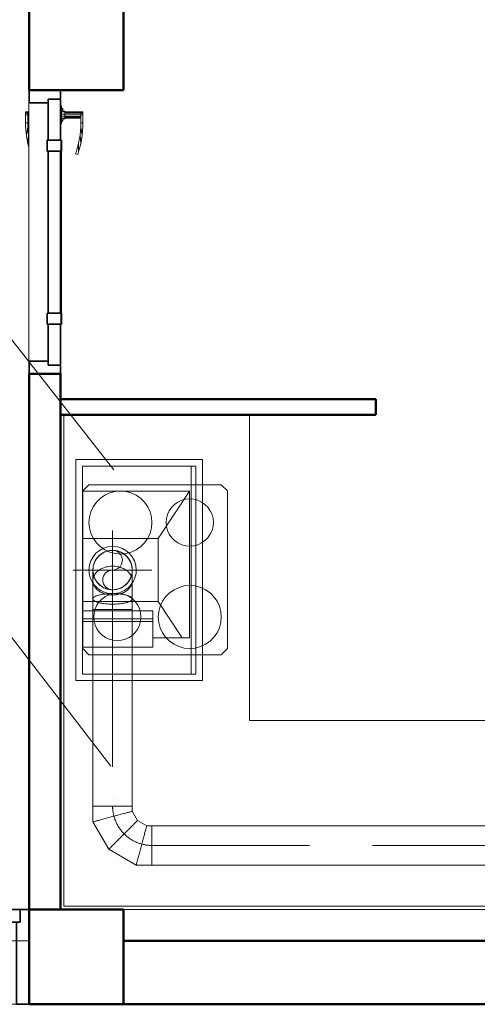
# Model space of a CAD drawing. Header units: millimetres. Extents: x 19459 to 41104, y 2709 to 43059.
# Tile 32 of 58: x 26580 to 28033, y 35475 to 38600. Entities that reach past the tile are written whole.
import ezdxf

# ---------------------------------------------------------------- set-up
doc = ezdxf.new("R2010")
doc.units = ezdxf.units.MM
doc.linetypes.add('ADSK_Осевая', pattern=[700, 500, -100, 0, -100])
doc.linetypes.add('ADSK_Скрыто', pattern=[300, 150, -150])
for name, color, linetype, lineweight in [('A-COLS-____-MCUT', 52, 'Continuous', 50), ('A-COLS-____-OTLN', 52, 'Continuous', 20), ('A-DETL-____-HDLN', 90, 'ADSK_Скрыто', 9), ('A-DOOR-____-MCUT', 31, 'Continuous', 35), ('A-DOOR-____-OTLN', 31, 'Continuous', 20), ('A-GENM-____-MCUT', 13, 'Continuous', 50), ('A-GENM-____-OTLN', 13, 'Continuous', 20), ('A-WALL-____-MCUT', 113, 'Continuous', 50), ('A-WALL-____-OTLN', 113, 'Continuous', 20), ('I-FURN-____-MCUT', 30, 'Continuous', 9), ('I-FURN-____-OTLN', 30, 'Continuous', 20), ('M-EQPM-___-IDEN', 50, 'Continuous', 20), ('M-EQPM-____-OTLN', 50, 'Continuous', 20), ('M-HVAC-DUCT-CNTR', 70, 'ADSK_Осевая', 20), ('M-HVAC-DUCT-IDEN', 70, 'Continuous', 20), ('M-HVAC-DUCT-OTLN', 70, 'Continuous', 20)]:
    doc.layers.add(name, color=color, linetype=linetype, lineweight=lineweight)

# ---------------------------------------------------------------- blocks, each defined once
blk = doc.blocks.new('Прямая форма - 83 new-608765-В_Этаж 01_Вентиляция')
at = {"layer": 'A-DOOR-____-MCUT', "color": 53}
for p, q in [((-422, 0), (-450, 0)), ((-450, 0), (-450, -100)), ((-292, 0), (-422, 0)), ((-422, 0), (-422, -40)), ((-422, -40), (-422, 0)), ((-257, 2.5), (-292, 2.5)), ((-292, 2.5), (-292, -42.5)), ((-292, -40), (-292, 0)), ((-257, -42.5), (-257, 2.5)), ((257, 0), (-257, 0)), ((-257, 0), (-257, -40)), ((292, 2.5), (257, 2.5)), ((257, 2.5), (257, -42.5)), ((257, -40), (257, 0)), ((292, -42.5), (292, 2.5)), ((422, 0), (292, 0)), ((292, 0), (292, -40)), ((450, 0), (422, 0)), ((422, 0), (422, -40)), ((422, -40), (422, 0)), ((450, -100), (450, 0)), ((-422, -40), (-292, -40)), ((-410, -40), (-422, -40)), ((-410, -100), (-410, -40)), ((-292, -42.5), (-257, -42.5)), ((-257, -40), (257, -40)), ((257, -42.5), (292, -42.5)), ((292, -40), (422, -40)), ((422, -40), (410, -40)), ((410, -40), (410, -100)), ((-450, -100), (-410, -100)), ((410, -100), (450, -100))]:
    blk.add_line(p, q, dxfattribs=at)
at = {"layer": 'A-DOOR-____-OTLN', "color": 9}
for p, q in [((-382, 71), (-380.7, 71)), ((-382, 71), (-382, 64)), ((-380.7, 64), (-382, 64)), ((-382, 64), (-380.7, 64)), ((-382, 64), (-382, 13)), ((-380.7, 71), (-377, 71)), ((-380.7, 71), (-380.7, 64)), ((-377, 64), (-380.7, 64)), ((-380.7, 64), (-377, 64)), ((-380.7, 64), (-380.7, 13)), ((-377, 71), (-372, 71)), ((-377, 71), (-377, 64)), ((-372, 64), (-377, 64)), ((-377, 64), (-372, 64)), ((-377, 64), (-377, 13)), ((-372, 71), (-347, 71)), ((-372, 71), (-372, 64)), ((-347, 64), (-372, 64)), ((-372, 64), (-372, 13)), ((-367, 13), (-367, 64)), ((-363.3, 13), (-363.3, 64)), ((-362, 64), (-362, 13)), ((-347, 71), (-347, 64)), ((-333.6, 71), (-347, 71)), ((-347, 71), (-347, 64)), ((-347, 64), (-333.9, 64)), ((-333.9, 64), (-306.9, 68.7)), ((-307.8, 61.7), (-333.9, 64)), ((-306.9, 68.7), (-333.6, 71)), ((-307.8, 61.7), (-280.5, 64)), ((-280.5, 64), (-306.9, 68.7)), ((-280.5, 64), (-254.6, 57.1)), ((-282, 57.2), (-307.8, 61.7)), ((-256.7, 50.4), (-282, 57.2)), ((-254.6, 57.1), (-282, 57.2)), ((-248.8, 47.5), (-256.7, 50.4)), ((-254.6, 57.1), (-246.5, 54.1)), ((-246.5, 54.1), (-248.8, 47.5)), ((-343.5, 3), (-400.5, 3)), ((-400.5, 3), (-400.5, 1)), ((-394, 3), (-392, 7)), ((-392, 7), (-389.3, 7)), ((-391.1, 3), (-389.3, 7)), ((-389.3, 7), (-384.6, 7)), ((-385, 3), (-384, 13)), ((-384, 13), (-382.4, 13)), ((-383.3, 3), (-382.4, 13)), ((-382.4, 13), (-378, 13)), ((-378.5, 3), (-378, 13)), ((-378, 13), (-372, 13)), ((-372, 13), (-366, 13)), ((-372, 3), (-372, 13)), ((-366, 13), (-361.6, 13)), ((-365.5, 3), (-366, 13)), ((-361.6, 13), (-360, 13)), ((-361.6, 13), (-360.7, 3)), ((-360, 13), (-359, 3)), ((-359.4, 7), (-354.7, 7)), ((-354.7, 7), (-352, 7)), ((-354.7, 7), (-352.9, 3)), ((-352, 7), (-350, 3)), ((-343.5, 1), (-343.5, 3)), ((-257, 2.5), (-253.6, 2.5)), ((-253.6, 2.5), (-250.3, 2.5)), ((-253.6, 2.5), (-253.6, 1)), ((-250.3, 2.5), (-247, 2.5)), ((-250.3, 2.5), (-250.3, 1)), ((-247, 2.5), (-243.9, 2.5)), ((-247, 2.5), (-247, 1)), ((-243.9, 2.5), (-240.9, 2.5)), ((-243.9, 2.5), (-243.9, 1)), ((-240.9, 2.5), (-238, 2.5)), ((-240.9, 2.5), (-240.9, 1)), ((-238, 2.5), (-235.3, 2.5)), ((-238, 2.5), (-238, 1)), ((-235.3, 2.5), (-232.7, 2.5)), ((-235.3, 2.5), (-235.3, 1)), ((-232.7, 2.5), (-230.3, 2.5)), ((-232.7, 2.5), (-232.7, 1)), ((-230.3, 2.5), (-227.9, 2.5)), ((-230.3, 2.5), (-230.3, 1)), ((-227.9, 2.5), (-225.8, 2.5)), ((-227.9, 2.5), (-227.9, 1)), ((-225.8, 2.5), (-223.8, 2.5)), ((-225.8, 2.5), (-225.8, 1)), ((-223.8, 2.5), (-222, 2.5)), ((-223.8, 2.5), (-223.8, 1)), ((-222, 2.5), (0, 2.5)), ((-222, 2.5), (-222, 1)), ((0, 2.5), (222, 2.5)), ((222, 2.5), (223.8, 2.5)), ((222, 2.5), (222, 1)), ((223.8, 2.5), (225.8, 2.5)), ((223.8, 2.5), (223.8, 1)), ((225.8, 2.5), (227.9, 2.5)), ((225.8, 2.5), (225.8, 1)), ((227.9, 2.5), (230.3, 2.5)), ((227.9, 2.5), (227.9, 1)), ((230.3, 2.5), (232.7, 2.5)), ((230.3, 2.5), (230.3, 1)), ((232.7, 2.5), (235.3, 2.5)), ((232.7, 2.5), (232.7, 1)), ((235.3, 2.5), (238, 2.5)), ((235.3, 2.5), (235.3, 1)), ((238, 2.5), (240.9, 2.5)), ((238, 2.5), (238, 1)), ((240.9, 2.5), (243.9, 2.5)), ((240.9, 2.5), (240.9, 1)), ((243.9, 2.5), (247, 2.5)), ((243.9, 2.5), (243.9, 1)), ((247, 2.5), (250.3, 2.5)), ((247, 2.5), (247, 1)), ((250.3, 2.5), (253.6, 2.5)), ((250.3, 2.5), (250.3, 1)), ((253.6, 2.5), (257, 2.5)), ((253.6, 2.5), (253.6, 1)), ((-382, -101), (-382, -104)), ((-382, -104), (-380.7, -104)), ((-382, -104), (-382, -111)), ((-380.7, -104), (-382, -104)), ((-380.7, -111), (-382, -111)), ((-380.7, -101), (-380.7, -104)), ((-380.7, -104), (-377, -104)), ((-380.7, -104), (-380.7, -111)), ((-377, -104), (-380.7, -104)), ((-377, -111), (-380.7, -111)), ((-377, -101), (-377, -104)), ((-377, -104), (-372, -104)), ((-377, -104), (-377, -111)), ((-377, -104), (-372, -104)), ((-372, -111), (-377, -111)), ((-372, -101), (-372, -104)), ((-372, -104), (-347, -104)), ((-372, -104), (-372, -111)), ((-347, -111), (-372, -111)), ((-367, -104), (-367, -101)), ((-363.3, -104), (-363.3, -101)), ((-362, -101), (-362, -104)), ((-347, -104), (-347, -111)), ((-333.9, -104), (-347, -104)), ((-347, -104), (-347, -111)), ((-347, -111), (-333.6, -111)), ((-307.8, -101.7), (-333.9, -104)), ((-306.9, -108.7), (-333.9, -104)), ((-333.6, -111), (-306.9, -108.7)), ((-307.8, -101.7), (-303.7, -101)), ((-280.5, -104), (-307.8, -101.7)), ((-280.5, -104), (-306.9, -108.7)), ((-269.3, -101), (-280.5, -104))]:
    blk.add_line(p, q, dxfattribs=at)
blk = doc.blocks.new('Прямая форма - DOO - 010-608766-В_Этаж 01_Вентиляция')
blk.add_blockref('Прямая форма - 83 new-608765-В_Этаж 01_Вентиляция', (450, 100))
blk = doc.blocks.new('Прямая форма - 83 new-608784-В_Этаж 01_Вентиляция')
at = {"layer": 'A-WALL-____-MCUT', "color": 253}
for p, q in [((3000, 0), (1720, 0)), ((3000, -200), (3000, 0)), ((1720, -200), (3000, -200))]:
    blk.add_line(p, q, dxfattribs=at)
blk = doc.blocks.new('Прямая форма - SW - 007-608785-В_Этаж 01_Вентиляция')
blk.add_blockref('Прямая форма - 83 new-608784-В_Этаж 01_Вентиляция', (0, 0))
blk = doc.blocks.new('Family - DOO - 012-608791-В_Этаж 01_Вентиляция')
at = {"layer": 'A-GENM-____-MCUT', "lineweight": 9}
for p, q in [((1050, 1), (-1050, 1)), ((-1050, 1), (-1050, -201)), ((1050, -201), (1050, 1)), ((-1050, -201), (1050, -201))]:
    blk.add_line(p, q, dxfattribs=at)
blk = doc.blocks.new('Прямая форма - 83 new-608839-В_Этаж 01_Вентиляция')
at = {"layer": 'A-COLS-____-MCUT', "color": 253}
for p, q in [((150, 150), (-150, 150)), ((-150, 150), (-150, -150)), ((150, -150), (150, 150)), ((-150, -150), (150, -150))]:
    blk.add_line(p, q, dxfattribs=at)
blk = doc.blocks.new('Прямая форма - CRE - 002-608840-В_Этаж 01_Вентиляция')
blk.add_blockref('Прямая форма - 83 new-608839-В_Этаж 01_Вентиляция', (0, 0))
blk = doc.blocks.new('Прямая форма - 83 new-608913-В_Этаж 01_Вентиляция')
at = {"layer": 'A-COLS-____-MCUT', "color": 253}
for p, q in [((150, 150), (-150, 150)), ((-150, 150), (-150, -150)), ((150, -150), (150, 150)), ((-150, -150), (150, -150))]:
    blk.add_line(p, q, dxfattribs=at)
blk = doc.blocks.new('Прямая форма - CRE - 002-608914-В_Этаж 01_Вентиляция')
blk.add_blockref('Прямая форма - 83 new-608913-В_Этаж 01_Вентиляция', (0, 0))
blk = doc.blocks.new('Прямая форма - 83 new-608919-В_Этаж 01_Вентиляция')
at = {"layer": 'A-WALL-____-MCUT', "color": 253}
for p, q in [((1700, 0), (0, 0)), ((0, 0), (0, -100)), ((1700, -100), (1700, 0)), ((0, -100), (1700, -100))]:
    blk.add_line(p, q, dxfattribs=at)
blk = doc.blocks.new('Прямая форма - SW - 005-608920-В_Этаж 01_Вентиляция')
blk.add_blockref('Прямая форма - 83 new-608919-В_Этаж 01_Вентиляция', (0, 0))
blk = doc.blocks.new('Family - DOO - 010-608922-В_Этаж 01_Вентиляция')
at = {"layer": 'A-GENM-____-MCUT', "lineweight": 9}
for p, q in [((450, 1), (-450, 1)), ((-450, 1), (-450, -101)), ((450, -101), (450, 1)), ((-450, -101), (450, -101))]:
    blk.add_line(p, q, dxfattribs=at)
blk = doc.blocks.new('Прямая форма - 83 new-608937-В_Этаж 01_Вентиляция')
at = {"layer": 'I-FURN-____-MCUT', "color": 133}
for p, q in [((0, 0), (-3200, 0)), ((-3200, 0), (-3200, -10)), ((0, -1570), (0, 0)), ((-3200, -10), (-10, -10)), ((-10, -10), (-10, -1570)), ((-10, -1570), (0, -1570))]:
    blk.add_line(p, q, dxfattribs=at)
at = {"layer": 'I-FURN-____-OTLN', "color": 9}
for p, q in [((-3200, -10), (-3200, -600)), ((-2581.1, -600), (-2581.1, -10)), ((-2581.1, -600), (-2581.1, -10)), ((-2558.8, -48), (-2533.1, -22.4)), ((-2533.1, -22.4), (-2498.1, -13)), ((-2533.1, -22.4), (-2527.1, -32.8)), ((-2498.1, -25), (-2527.1, -32.8)), ((-2498.1, -13), (-1664.1, -13)), ((-2498.1, -25), (-2498.1, -13)), ((-1664.1, -25), (-2498.1, -25)), ((-1664.1, -13), (-1629.1, -22.4)), ((-1664.1, -25), (-1664.1, -13)), ((-1635.1, -32.8), (-1664.1, -25)), ((-1635.1, -32.8), (-1629.1, -22.4)), ((-1629.1, -22.4), (-1603.5, -48)), ((-1581.1, -10), (-1581.1, -600)), ((-1581.1, -600), (-1581.1, -10)), ((-2568.1, -83), (-2558.8, -48)), ((-2548.4, -54), (-2558.8, -48)), ((-2548.4, -54), (-2556.1, -83)), ((-2527.1, -32.8), (-2548.4, -54)), ((-1613.9, -54), (-1635.1, -32.8)), ((-1613.9, -54), (-1603.5, -48)), ((-1606.1, -83), (-1613.9, -54)), ((-1603.5, -48), (-1594.1, -83)), ((-2568.1, -517), (-2568.1, -83)), ((-2556.1, -83), (-2568.1, -83)), ((-2556.1, -83), (-2556.1, -517)), ((-1931.6, -91.4), (-1957.3, -117)), ((-1896.6, -82), (-1931.6, -91.4)), ((-1697.6, -82), (-1896.6, -82)), ((-1662.6, -91.4), (-1697.6, -82)), ((-1637, -117), (-1662.6, -91.4)), ((-1606.1, -517), (-1606.1, -83)), ((-1606.1, -83), (-1594.1, -83)), ((-1594.1, -83), (-1594.1, -517)), ((-1957.3, -117), (-1966.6, -152)), ((-1627.6, -152), (-1637, -117)), ((-1966.6, -152), (-1966.6, -448)), ((-1627.6, -448), (-1627.6, -152)), ((-1892.6, -285), (-1881.6, -274)), ((-1881.6, -274), (-1866.6, -270)), ((-1876.6, -282.7), (-1866.6, -280)), ((-1866.6, -270), (-1851.6, -274)), ((-1866.6, -280), (-1856.6, -282.7)), ((-1851.6, -274), (-1840.7, -285)), ((-1896.6, -300), (-1892.6, -285)), ((-1892.6, -315), (-1896.6, -300)), ((-1886.6, -300), (-1884, -290)), ((-1884, -310), (-1886.6, -300)), ((-1884, -290), (-1876.6, -282.7)), ((-1876.6, -317.3), (-1884, -310)), ((-1856.6, -282.7), (-1849.3, -290)), ((-1849.3, -310), (-1856.6, -317.3)), ((-1849.3, -290), (-1846.6, -300)), ((-1846.6, -300), (-1849.3, -310)), ((-1840.7, -285), (-1836.6, -300)), ((-1836.6, -300), (-1840.7, -315)), ((-1881.6, -326), (-1892.6, -315)), ((-1866.6, -330), (-1881.6, -326)), ((-1866.6, -320), (-1876.6, -317.3)), ((-1856.6, -317.3), (-1866.6, -320)), ((-1851.6, -326), (-1866.6, -330)), ((-1840.7, -315), (-1851.6, -326)), ((-1966.6, -448), (-1957.3, -483)), ((-1637, -483), (-1627.6, -448)), ((-1957.3, -483), (-1931.6, -508.6)), ((-1662.6, -508.6), (-1637, -483)), ((-2558.8, -552), (-2568.1, -517)), ((-2556.1, -517), (-2568.1, -517)), ((-2556.1, -517), (-2548.4, -546)), ((-1931.6, -508.6), (-1896.6, -518)), ((-1896.6, -518), (-1697.6, -518)), ((-1697.6, -518), (-1662.6, -508.6)), ((-1613.9, -546), (-1606.1, -517)), ((-1606.1, -517), (-1594.1, -517)), ((-1594.1, -517), (-1603.5, -552)), ((-2548.4, -546), (-2558.8, -552)), ((-2533.1, -577.6), (-2558.8, -552)), ((-2548.4, -546), (-2527.1, -567.2)), ((-1635.1, -567.2), (-1613.9, -546)), ((-1603.5, -552), (-1629.1, -577.6)), ((-1613.9, -546), (-1603.5, -552)), ((-2527.1, -567.2), (-2533.1, -577.6)), ((-2498.1, -587), (-2533.1, -577.6)), ((-2527.1, -567.2), (-2498.1, -575)), ((-2498.1, -575), (-1664.1, -575)), ((-2498.1, -575), (-2498.1, -587)), ((-1664.1, -587), (-2498.1, -587)), ((-1664.1, -575), (-1635.1, -567.2)), ((-1664.1, -575), (-1664.1, -587)), ((-1629.1, -577.6), (-1664.1, -587)), ((-1635.1, -567.2), (-1629.1, -577.6)), ((-3200, -600), (-2581.1, -600)), ((-1581.1, -600), (-2581.1, -600)), ((-600, -600), (-1581.1, -600)), ((-600, -1570), (-600, -600)), ((-510, -808.3), (-530, -828.3)), ((-510, -808.3), (-530, -828.3)), ((-90, -808.3), (-510, -808.3)), ((-90, -808.3), (-510, -808.3)), ((-70, -828.3), (-90, -808.3)), ((-70, -828.3), (-90, -808.3)), ((-530, -828.3), (-530, -1328.3)), ((-530, -828.3), (-530, -1328.3)), ((-460, -841.7), (-474.3, -851.7)), ((-444.2, -834.4), (-460, -841.7)), ((-427.4, -829.8), (-444.2, -834.4)), ((-410, -828.3), (-427.4, -829.8)), ((-392.6, -829.8), (-410, -828.3)), ((-375.8, -834.4), (-392.6, -829.8)), ((-360, -841.7), (-375.8, -834.4)), ((-345.7, -851.7), (-360, -841.7)), ((-70, -1328.3), (-70, -828.3)), ((-70, -1328.3), (-70, -828.3)), ((-486.6, -864), (-496.6, -878.3)), ((-474.3, -851.7), (-486.6, -864)), ((-333.4, -864), (-345.7, -851.7)), ((-323.4, -878.3), (-333.4, -864)), ((-228.2, -870.9), (-237.5, -880.1)), ((-217.5, -863.4), (-228.2, -870.9)), ((-205.7, -857.9), (-217.5, -863.4)), ((-193, -854.5), (-205.7, -857.9)), ((-180, -853.3), (-193, -854.5)), ((-167, -854.5), (-180, -853.3)), ((-154.3, -857.9), (-167, -854.5)), ((-142.5, -863.4), (-154.3, -857.9)), ((-131.8, -870.9), (-142.5, -863.4)), ((-122.5, -880.1), (-131.8, -870.9)), ((-504, -894.1), (-508.5, -911)), ((-496.6, -878.3), (-504, -894.1)), ((-316, -894.1), (-323.4, -878.3)), ((-311.5, -911), (-316, -894.1)), ((-250.5, -902.7), (-253.9, -915.3)), ((-245, -890.8), (-250.5, -902.7)), ((-237.5, -880.1), (-245, -890.8)), ((-115, -890.8), (-122.5, -880.1)), ((-109.5, -902.7), (-115, -890.8)), ((-106.1, -915.3), (-109.5, -902.7)), ((-508.5, -911), (-510, -928.3)), ((-510, -928.3), (-508.5, -945.7)), ((-310, -928.3), (-311.5, -911)), ((-311.5, -945.7), (-310, -928.3)), ((-253.9, -915.3), (-255, -928.3)), ((-255, -928.3), (-253.9, -941.4)), ((-105, -928.3), (-106.1, -915.3)), ((-106.1, -941.4), (-105, -928.3)), ((-508.5, -945.7), (-504, -962.5)), ((-504, -962.5), (-496.6, -978.3)), ((-323.4, -978.3), (-316, -962.5)), ((-316, -962.5), (-311.5, -945.7)), ((-253.9, -941.4), (-250.5, -954)), ((-250.5, -954), (-245, -965.8)), ((-245, -965.8), (-237.5, -976.5)), ((-122.5, -976.5), (-115, -965.8)), ((-115, -965.8), (-109.5, -954)), ((-109.5, -954), (-106.1, -941.4)), ((-496.6, -978.3), (-486.6, -992.6)), ((-486.6, -992.6), (-474.3, -1004.9)), ((-345.7, -1004.9), (-333.4, -992.6)), ((-333.4, -992.6), (-323.4, -978.3)), ((-237.5, -976.5), (-228.2, -985.8)), ((-228.2, -985.8), (-217.5, -993.3)), ((-217.5, -993.3), (-205.7, -998.8)), ((-205.7, -998.8), (-193, -1002.2)), ((-167, -1002.2), (-154.3, -998.8)), ((-154.3, -998.8), (-142.5, -993.3)), ((-142.5, -993.3), (-131.8, -985.8)), ((-131.8, -985.8), (-122.5, -976.5)), ((-474.3, -1004.9), (-460, -1014.9)), ((-460, -1014.9), (-444.2, -1022.3)), ((-444.2, -1022.3), (-427.4, -1026.8)), ((-427.4, -1026.8), (-410, -1028.3)), ((-410, -1028.3), (-392.6, -1026.8)), ((-392.6, -1026.8), (-375.8, -1022.3)), ((-375.8, -1022.3), (-360, -1014.9)), ((-360, -1014.9), (-345.7, -1004.9)), ((-193, -1002.2), (-180, -1003.3)), ((-180, -1003.3), (-167, -1002.2)), ((-423, -1154.5), (-435.7, -1157.9)), ((-410, -1153.3), (-423, -1154.5)), ((-397, -1154.5), (-410, -1153.3)), ((-384.3, -1157.9), (-397, -1154.5)), ((-254.3, -1151.7), (-266.6, -1164)), ((-240, -1141.7), (-254.3, -1151.7)), ((-224.2, -1134.4), (-240, -1141.7)), ((-207.4, -1129.8), (-224.2, -1134.4)), ((-190, -1128.3), (-207.4, -1129.8)), ((-172.6, -1129.8), (-190, -1128.3)), ((-155.8, -1134.4), (-172.6, -1129.8)), ((-140, -1141.7), (-155.8, -1134.4)), ((-125.7, -1151.7), (-140, -1141.7)), ((-113.4, -1164), (-125.7, -1151.7)), ((-467.5, -1180.1), (-475, -1190.8)), ((-458.2, -1170.9), (-467.5, -1180.1)), ((-447.5, -1163.4), (-458.2, -1170.9)), ((-435.7, -1157.9), (-447.5, -1163.4)), ((-372.5, -1163.4), (-384.3, -1157.9)), ((-361.8, -1170.9), (-372.5, -1163.4)), ((-352.5, -1180.1), (-361.8, -1170.9)), ((-345, -1190.8), (-352.5, -1180.1)), ((-276.6, -1178.3), (-284, -1194.1)), ((-266.6, -1164), (-276.6, -1178.3)), ((-103.4, -1178.3), (-113.4, -1164)), ((-96, -1194.1), (-103.4, -1178.3)), ((-483.9, -1215.3), (-485, -1228.3)), ((-480.5, -1202.7), (-483.9, -1215.3)), ((-475, -1190.8), (-480.5, -1202.7)), ((-339.5, -1202.7), (-345, -1190.8)), ((-336.1, -1215.3), (-339.5, -1202.7)), ((-335, -1228.3), (-336.1, -1215.3)), ((-288.5, -1211), (-290, -1228.3)), ((-284, -1194.1), (-288.5, -1211)), ((-91.5, -1211), (-96, -1194.1)), ((-90, -1228.3), (-91.5, -1211)), ((-485, -1228.3), (-483.9, -1241.4)), ((-483.9, -1241.4), (-480.5, -1254)), ((-339.5, -1254), (-336.1, -1241.4)), ((-336.1, -1241.4), (-335, -1228.3)), ((-290, -1228.3), (-288.5, -1245.7)), ((-288.5, -1245.7), (-284, -1262.5)), ((-96, -1262.5), (-91.5, -1245.7)), ((-91.5, -1245.7), (-90, -1228.3)), ((-480.5, -1254), (-475, -1265.8)), ((-475, -1265.8), (-467.5, -1276.5)), ((-467.5, -1276.5), (-458.2, -1285.8)), ((-361.8, -1285.8), (-352.5, -1276.5)), ((-352.5, -1276.5), (-345, -1265.8)), ((-345, -1265.8), (-339.5, -1254)), ((-284, -1262.5), (-276.6, -1278.3)), ((-276.6, -1278.3), (-266.6, -1292.6)), ((-113.4, -1292.6), (-103.4, -1278.3)), ((-103.4, -1278.3), (-96, -1262.5)), ((-458.2, -1285.8), (-447.5, -1293.3)), ((-447.5, -1293.3), (-435.7, -1298.8)), ((-435.7, -1298.8), (-423, -1302.2)), ((-423, -1302.2), (-410, -1303.3)), ((-410, -1303.3), (-397, -1302.2)), ((-397, -1302.2), (-384.3, -1298.8)), ((-384.3, -1298.8), (-372.5, -1293.3)), ((-372.5, -1293.3), (-361.8, -1285.8)), ((-266.6, -1292.6), (-254.3, -1304.9)), ((-254.3, -1304.9), (-240, -1314.9)), ((-140, -1314.9), (-125.7, -1304.9)), ((-125.7, -1304.9), (-113.4, -1292.6)), ((-530, -1328.3), (-510, -1348.3)), ((-530, -1328.3), (-510, -1348.3)), ((-240, -1314.9), (-224.2, -1322.3)), ((-224.2, -1322.3), (-207.4, -1326.8)), ((-207.4, -1326.8), (-190, -1328.3)), ((-190, -1328.3), (-172.6, -1326.8)), ((-172.6, -1326.8), (-155.8, -1322.3)), ((-155.8, -1322.3), (-140, -1314.9)), ((-70, -1328.3), (-90, -1348.3)), ((-90, -1348.3), (-70, -1328.3)), ((-90, -1348.3), (-510, -1348.3)), ((-510, -1348.3), (-90, -1348.3))]:
    blk.add_line(p, q, dxfattribs=at)
blk = doc.blocks.new('Прямая форма - FU - 053-608938-В_Этаж 01_Вентиляция')
blk.add_blockref('Прямая форма - 83 new-608937-В_Этаж 01_Вентиляция', (0, 0))
blk = doc.blocks.new('Прямая форма - 83 new-608952-В_Этаж 01_Вентиляция')
at = {"layer": 'A-WALL-____-MCUT', "color": 253}
for p, q in [((1100, 50), (100, 50)), ((100, 50), (100, 0)), ((1100, 0), (1100, 50)), ((100, 0), (1100, 0))]:
    blk.add_line(p, q, dxfattribs=at)
blk = doc.blocks.new('Прямая форма - SW - 006-608953-В_Этаж 01_Вентиляция')
blk.add_blockref('Прямая форма - 83 new-608952-В_Этаж 01_Вентиляция', (0, 0))
blk = doc.blocks.new('Прямая форма - 83 new-608964-В_Этаж 01_Вентиляция')
at = {"layer": 'A-DOOR-____-MCUT', "color": 53}
for p, q in [((28, 300), (0, 300)), ((0, 300), (0, 0)), ((28, 260), (28, 300)), ((128, 300), (28, 300)), ((28, 300), (28, 260)), ((128, 260), (128, 300)), ((1050, 300), (950, 300)), ((950, 300), (950, 260)), ((1050, 260), (1050, 300)), ((1050, 300), (1050, 260)), ((1150, 300), (1050, 300)), ((1150, 260), (1150, 300)), ((2072, 300), (1972, 300)), ((1972, 300), (1972, 260)), ((2100, 300), (2072, 300)), ((2072, 300), (2072, 260)), ((2072, 260), (2072, 300)), ((2100, 0), (2100, 300)), ((40, 260), (28, 260)), ((28, 260), (128, 260)), ((40, 0), (40, 260)), ((950, 260), (1050, 260)), ((1050, 260), (1150, 260)), ((1972, 260), (2072, 260)), ((2072, 260), (2060, 260)), ((2060, 260), (2060, 0)), ((0, 0), (40, 0)), ((2060, 0), (2100, 0))]:
    blk.add_line(p, q, dxfattribs=at)
at = {"layer": 'A-DOOR-____-OTLN', "color": 9}
for p, q in [((128, 300), (950, 300)), ((950, 286), (128, 286)), ((950, 286), (128, 286)), ((1150, 300), (1972, 300)), ((1972, 286), (1150, 286)), ((1972, 286), (1150, 286)), ((128, 274), (950, 274)), ((128, 274), (950, 274)), ((950, 260), (128, 260)), ((1150, 274), (1972, 274)), ((1150, 274), (1972, 274)), ((1972, 260), (1150, 260))]:
    blk.add_line(p, q, dxfattribs=at)
blk = doc.blocks.new('Прямая форма - DOO - 012-608965-В_Этаж 01_Вентиляция')
blk.add_blockref('Прямая форма - 83 new-608964-В_Этаж 01_Вентиляция', (0, 0))
blk = doc.blocks.new('83 new_ifc_RVT-1-В_Этаж 01_Вентиляция')
at = {"layer": 'A-COLS-____-OTLN', "color": 9, "lineweight": 20}
for name, p in [('Прямая форма - CRE - 002-608840-В_Этаж 01_Вентиляция', (26760.3, 38525.8)), ('Прямая форма - CRE - 002-608914-В_Этаж 01_Вентиляция', (26760.3, 35625.8))]:
    blk.add_blockref(name, p, dxfattribs=at)
at = {"layer": 'A-DOOR-____-OTLN', "color": 9, "lineweight": 20, "rotation": 270}
blk.add_blockref('Прямая форма - DOO - 010-608766-В_Этаж 01_Вентиляция', (26610.3, 38375.8), dxfattribs=at)
at = {"layer": 'A-DOOR-____-OTLN', "color": 9, "lineweight": 20}
blk.add_blockref('Прямая форма - DOO - 012-608965-В_Этаж 01_Вентиляция', (24510.3, 35475.8), dxfattribs=at)
at = {"layer": 'A-GENM-____-OTLN', "color": 9, "lineweight": 20}
for name, p, rotation in [('Family - DOO - 010-608922-В_Этаж 01_Вентиляция', (26610.3, 37925.8), 90), ('Family - DOO - 012-608791-В_Этаж 01_Вентиляция', (25560.3, 35475.8), 180)]:
    blk.add_blockref(name, p, dxfattribs=dict(at, rotation=rotation))
at = {"layer": 'A-WALL-____-OTLN', "color": 9, "lineweight": 20}
for name, p, rotation in [('Прямая форма - SW - 005-608920-В_Этаж 01_Вентиляция', (26610.3, 35775.8), 90), ('Прямая форма - SW - 007-608785-В_Этаж 01_Вентиляция', (29910.3, 35475.8), 180)]:
    blk.add_blockref(name, p, dxfattribs=dict(at, rotation=rotation))
blk.add_blockref('Прямая форма - SW - 006-608953-В_Этаж 01_Вентиляция', (26610.3, 37345.8), dxfattribs=at)
at = {"layer": 'I-FURN-____-OTLN', "color": 9, "lineweight": 20, "rotation": 180}
blk.add_blockref('Прямая форма - FU - 053-608938-В_Этаж 01_Вентиляция', (26710.3, 35775.8), dxfattribs=at)
blk = doc.blocks.new('ADSK_Отвод_Круглый - Стандарт-1647486-В_Этаж 01_Вентиляция')
at = {"layer": 'M-HVAC-DUCT-OTLN', "color": 5}
for p, q in [((26812.8, 36853.2), (26812.8, 36819.7)), ((26937.8, 36819.7), (26937.8, 36853.2)), ((26812.8, 36819.7), (26812.8, 36761.7)), ((26937.8, 36761.7), (26937.8, 36819.7)), ((26812.8, 36761.7), (26812.8, 36728.2)), ((26937.8, 36728.2), (26937.8, 36761.7)), ((26812.8, 36728.2), (26875.3, 36728.2)), ((26875.3, 36728.2), (26937.8, 36728.2))]:
    blk.add_line(p, q, dxfattribs=at)
at = {"layer": 'M-HVAC-DUCT-OTLN', "color": 151}
for p, q in [((26812.8, 36728.2), (26875.3, 36728.2)), ((26875.3, 36728.2), (26937.8, 36728.2))]:
    blk.add_line(p, q, dxfattribs=at)
at = {"layer": 'M-HVAC-DUCT-OTLN', "color": 171}
for start, end in [(90, 180), (0, 90), (180, 270), (296.4759, 0), (270, 296.3474)]:
    blk.add_arc((26875.3, 36853.2), 62.5, start, end, dxfattribs=at)
at = {"layer": 'M-HVAC-DUCT-OTLN', "color": 5}
for points in [[(26812.8, 36853.2), (26812.8, 36858.6), (26814.2, 36869.5), (26820.5, 36884.8), (26830.6, 36897.9), (26843.7, 36907.9), (26858.9, 36914.2), (26869.8, 36915.7), (26875.3, 36915.7)], [(26875.3, 36915.7), (26880.7, 36915.7), (26891.6, 36914.2), (26906.9, 36907.9), (26920, 36897.9), (26930, 36884.8), (26936.3, 36869.5), (26937.8, 36858.6), (26937.8, 36853.2)], [(26812.8, 36819.7), (26812.8, 36823.6), (26814.2, 36831.7), (26820.5, 36842.8), (26830.6, 36852.4), (26843.7, 36859.7), (26858.9, 36864.4), (26869.8, 36865.4), (26875.3, 36865.4)], [(26875.3, 36865.4), (26880.7, 36865.4), (26891.6, 36864.4), (26906.9, 36859.7), (26920, 36852.4), (26930, 36842.8), (26936.3, 36831.7), (26937.8, 36823.6), (26937.8, 36819.7)], [(26812.8, 36761.7), (26812.8, 36763.1), (26814.2, 36766.1), (26820.5, 36770.1), (26830.6, 36773.6), (26843.7, 36776.3), (26858.9, 36778), (26869.8, 36778.4), (26875.3, 36778.4)], [(26875.3, 36778.4), (26880.7, 36778.4), (26891.6, 36778), (26906.9, 36776.3), (26920, 36773.6), (26930, 36770.1), (26936.3, 36766.1), (26937.8, 36763.1), (26937.8, 36761.7)]]:
    blk.add_open_spline(points, degree=3, dxfattribs=at)
at = {"layer": 'M-HVAC-DUCT-OTLN', "color": 171}
for points in [[(26875.3, 36790.7), (26869.8, 36790.7), (26858.9, 36792.1), (26843.7, 36798.4), (26830.6, 36808.5), (26820.5, 36821.6), (26814.2, 36836.8), (26812.8, 36847.7), (26812.8, 36853.2)], [(26875.3, 36773.9), (26869.8, 36773.9), (26858.9, 36775), (26843.7, 36779.6), (26830.6, 36786.9), (26820.5, 36796.5), (26814.2, 36807.7), (26812.8, 36815.7), (26812.8, 36819.7)], [(26937.8, 36819.7), (26937.8, 36815.7), (26936.3, 36807.7), (26930, 36796.5), (26920, 36786.9), (26906.9, 36779.6), (26891.6, 36775), (26880.7, 36773.9), (26875.3, 36773.9)], [(26875.3, 36744.9), (26869.8, 36744.9), (26858.9, 36745.3), (26843.7, 36747), (26830.6, 36749.7), (26820.5, 36753.2), (26814.2, 36757.3), (26812.8, 36760.2), (26812.8, 36761.7)], [(26937.8, 36761.7), (26937.8, 36760.2), (26936.3, 36757.3), (26930, 36753.2), (26920, 36749.7), (26906.9, 36747), (26891.6, 36745.3), (26880.7, 36744.9), (26875.3, 36744.9)]]:
    blk.add_open_spline(points, degree=3, dxfattribs=at)
for points, knots in [([(26937.8, 36853.2), (26937.8, 36847.7), (26936.3, 36836.8), (26930, 36821.6), (26920, 36808.5), (26910.2, 36801), (26904.3, 36797.8), (26903.1, 36797.2)], [0, 0, 0, 0, 0.1666667, 0.3333333, 0.5, 0.6666667, 0.7058233, 0.7058233, 0.7058233, 0.7058233]), ([(26903, 36797.2), (26899.3, 36795.3), (26890.3, 36791.9), (26880.7, 36790.7), (26875.3, 36790.7)], [0.7072507, 0.7072507, 0.7072507, 0.7072507, 0.8333333, 1, 1, 1, 1])]:
    blk.add_open_spline(points, degree=3, knots=knots, dxfattribs=at)
blk = doc.blocks.new('ADSK_Отвод_Круглый - Стандарт-V8-В_Этаж 01_Вентиляция')
at = {"layer": 'M-HVAC-DUCT-OTLN', "color": 5}
for p, q in [((-74.8, 62.5), (-125, 62.5)), ((-125, 62.5), (-125, 0)), ((12.3, 12.3), (-74.8, 62.5)), ((-125, 0), (-125, -62.5)), ((62.5, -74.8), (12.3, 12.3)), ((-125, -62.5), (-108.3, -62.5)), ((-108.3, -62.5), (-79.2, -79.2)), ((-79.2, -79.2), (-62.5, -108.3)), ((62.5, -125), (62.5, -74.8)), ((-62.5, -108.3), (-62.5, -125)), ((-62.5, -125), (0, -125)), ((0, -125), (62.5, -125))]:
    blk.add_line(p, q, dxfattribs=at)
at = {"layer": 'M-HVAC-DUCT-OTLN', "color": 151}
for p, q in [((-125, 62.5), (-125, 0)), ((-125, 0), (-125, -62.5)), ((-62.5, -125), (0, -125)), ((0, -125), (62.5, -125))]:
    blk.add_line(p, q, dxfattribs=at)
for points in [[(-74.8, 62.5), (-74.8, 62.5), (-75.1, 61.1), (-76.8, 54.7), (-79.5, 44.7), (-83, 31.6), (-87.1, 16.4), (-90, 5.5), (-91.5, 0)], [(-91.5, 0), (-93, -5.5), (-95.9, -16.4), (-100, -31.6), (-103.5, -44.7), (-106.2, -54.7), (-107.9, -61.1), (-108.2, -62.5), (-108.3, -62.5)], [(12.3, 12.3), (12.3, 12.3), (11.2, 11.2), (6.6, 6.6), (-0.8, -0.8), (-10.4, -10.4), (-21.5, -21.5), (-29.5, -29.5), (-33.5, -33.5)], [(-33.5, -33.5), (-37.5, -37.5), (-45.5, -45.5), (-56.6, -56.6), (-66.2, -66.2), (-73.6, -73.6), (-78.2, -78.2), (-79.2, -79.3), (-79.2, -79.2)], [(0, -91.5), (-5.5, -92.9), (-16.4, -95.9), (-31.6, -100), (-44.7, -103.5), (-54.7, -106.2), (-61.1, -107.9), (-62.5, -108.3), (-62.5, -108.3)], [(62.5, -74.8), (62.5, -74.8), (61.1, -75.1), (54.7, -76.8), (44.7, -79.5), (31.6, -83), (16.4, -87.1), (5.5, -90.1), (0, -91.5)]]:
    blk.add_open_spline(points, degree=3, dxfattribs=at)
at = {"layer": 'M-HVAC-DUCT-OTLN', "color": 5}
for points in [[(-91.5, 0), (-90, 5.5), (-87.1, 16.4), (-83, 31.6), (-79.5, 44.7), (-76.8, 54.7), (-75.1, 61.1), (-74.8, 62.5), (-74.8, 62.5)], [(-108.3, -62.5), (-108.2, -62.5), (-107.9, -61.1), (-106.2, -54.7), (-103.5, -44.7), (-100, -31.6), (-95.9, -16.4), (-93, -5.5), (-91.5, 0)], [(-33.5, -33.5), (-29.5, -29.5), (-21.5, -21.5), (-10.4, -10.4), (-0.8, -0.8), (6.6, 6.6), (11.2, 11.2), (12.3, 12.3), (12.3, 12.3)], [(-79.2, -79.2), (-79.2, -79.3), (-78.2, -78.2), (-73.6, -73.6), (-66.2, -66.2), (-56.6, -56.6), (-45.5, -45.5), (-37.5, -37.5), (-33.5, -33.5)], [(-62.5, -108.3), (-62.5, -108.3), (-61.1, -107.9), (-54.7, -106.2), (-44.7, -103.5), (-31.6, -100), (-16.4, -95.9), (-5.5, -92.9), (0, -91.5)], [(0, -91.5), (5.5, -90.1), (16.4, -87.1), (31.6, -83), (44.7, -79.5), (54.7, -76.8), (61.1, -75.1), (62.5, -74.8), (62.5, -74.8)]]:
    blk.add_open_spline(points, degree=3, dxfattribs=at)
blk = doc.blocks.new('Кухня вытяжка встраиваемая - 702w x 402d x 283h-1604134-В_Этаж 01_Вентиляция')
at = {"layer": 'A-DETL-____-HDLN', "color": 170}
for p, q in [((142.5, -22), (142.5, -21.5)), ((197, -23.7), (197, -23.9)), ((197, -29.9), (197, -30.3)), ((205.5, -23.7), (205.5, -24)), ((287.6, -21.5), (287.6, -21.9)), ((142.5, -146.5), (142.5, -146)), ((197, -128.2), (197, -128.6)), ((197, -138.2), (197, -138.4)), ((205.5, -138.2), (205.5, -138.5)), ((287.6, -146.1), (287.6, -146.5))]:
    blk.add_line(p, q, dxfattribs=at)
for start, end in [(12.1857, 12.8571), (359.7991, 359.9618), (347.1429, 347.4998), (302.0204, 302.2229)]:
    blk.add_arc((42.5, -84), 75, start, end, dxfattribs=at)
at = {"layer": 'M-EQPM-____-OTLN', "color": 5}
for p, q in [((-308.5, -201), (-308.5, 201)), ((-308.5, 201), (393.5, 201)), ((393.5, 201), (393.5, -21.5)), ((-287.5, -180), (-287.5, 180)), ((-287.5, 180), (372.5, 180)), ((-287.5, 165), (372.5, 165)), ((-207.5, -180), (-207.5, 160)), ((257.5, 160), (-207.5, 160)), ((-207.5, 160), (-57.5, 61.1)), ((257.5, 160), (257.5, 43.7)), ((372.5, 180), (372.5, -21.5)), ((142.5, 61.1), (257.5, 136.9)), ((-57.5, 61.1), (-57.5, -180)), ((142.5, 61.1), (-57.5, 61.1)), ((142.5, -21.5), (142.5, 61.1)), ((171.8, 43.7), (171.8, -21.5)), ((171.8, 43.7), (287.6, 43.7)), ((197, 43.7), (197, -21.6)), ((205.5, 43.7), (205.5, -21.5)), ((287.6, 43.7), (287.6, -21.5)), ((142.5, -180), (142.5, -146.5)), ((171.8, -146.5), (171.8, -180)), ((197, -146.4), (197, -180)), ((205.5, -146.5), (205.5, -180)), ((287.6, -146.5), (287.6, -180)), ((372.5, -146.5), (372.5, -180)), ((393.5, -146.5), (393.5, -201)), ((372.5, -180), (-287.5, -180)), ((393.5, -201), (-308.5, -201))]:
    blk.add_line(p, q, dxfattribs=at)
at = {"layer": 'M-EQPM-____-OTLN', "color": 171}
for p, q in [((142.5, -146), (142.5, -22)), ((171.8, -21.5), (171.8, -23.6)), ((171.8, -23.7), (171.8, -29.9)), ((171.8, -29.9), (171.8, -39.8)), ((197, -21.6), (197, -23.6)), ((197, -23.9), (197, -29.9)), ((197, -30.3), (197, -128.2)), ((205.5, -21.6), (205.5, -23.6)), ((205.5, -24), (205.5, -138.1)), ((287.6, -21.9), (287.6, -146.1)), ((372.5, -21.5), (372.5, -146.5)), ((393.5, -21.5), (393.5, -146.5)), ((171.8, -39.9), (171.8, -52.7)), ((171.8, -52.9), (171.8, -67.8)), ((171.8, -67.9), (171.8, -84)), ((171.8, -84.1), (171.8, -100.2)), ((171.8, -100.3), (171.8, -115.2)), ((171.8, -115.3), (171.8, -128.2)), ((171.8, -128.3), (171.8, -138.1)), ((171.8, -138.2), (171.8, -146.5)), ((197, -128.7), (197, -138.1)), ((197, -138.4), (197, -146.4)), ((205.5, -138.5), (205.5, -146.4))]:
    blk.add_line(p, q, dxfattribs=at)
at = {"layer": 'M-EQPM-____-OTLN', "color": 5}
for start, end in [(90, 270), (58.0179, 90), (270, 301.9821)]:
    blk.add_arc((42.5, -84), 75, start, end, dxfattribs=at)
at = {"layer": 'M-EQPM-____-OTLN', "color": 171}
for start, end in [(12.8571, 58.0179), (347.538, 359.7609), (0, 12.1475), (302.2612, 347.1429)]:
    blk.add_arc((42.5, -84), 75, start, end, dxfattribs=at)

msp = doc.modelspace()

# ---------------------------------------------------------------- linework, layer by layer
at = {"layer": 'A-DETL-____-HDLN', "color": 170}
for p, q in [((26859, 36913.5), (26859, 36913.5)), ((26891.8, 36913.4), (26891.7, 36913.5))]:
    msp.add_line(p, q, dxfattribs=at)
for start, end in [(89.5935, 89.9541), (152.3099, 152.6628), (150.6357, 151.0016), (135.7006, 136.2744), (120.2263, 120.6061), (58.9753, 59.3022), (43.0709, 43.6338), (28.7121, 28.9067), (27.3372, 27.6901), (282.5422, 282.8571), (296.7201, 296.9723)]:
    msp.add_arc((26875.3, 36853.2), 62.5, start, end, dxfattribs=at)
at = {"layer": 'M-EQPM-___-IDEN'}
msp.add_line((26879.2, 37171.6), (26404.5, 37775.2), dxfattribs=at)
at = {"layer": 'M-HVAC-DUCT-CNTR', "color": 5}
for p, q in [((26875.3, 36728.2), (26875.3, 36978.2)), ((26750.3, 36853.2), (27000.3, 36853.2)), ((26875.3, 36728.2), (26875.3, 36853.2)), ((26875.3, 36728.2), (26875.3, 36104.1)), ((27000.3, 35979.1), (30335.3, 35979.1))]:
    msp.add_line(p, q, dxfattribs=at)
at = {"layer": 'M-HVAC-DUCT-CNTR', "color": 151}
for p, q in [((26875.3, 36728.2), (26875.3, 36104.1)), ((27000.3, 35979.1), (30335.3, 35979.1))]:
    msp.add_line(p, q, dxfattribs=at)
at = {"layer": 'M-HVAC-DUCT-CNTR', "color": 5}
msp.add_arc((27000.3, 36104.1), 125, 180, 270, dxfattribs=at)
at = {"layer": 'M-HVAC-DUCT-IDEN'}
msp.add_line((26869.3, 36230.8), (26491.9, 36720.3), dxfattribs=at)
at = {"layer": 'M-HVAC-DUCT-OTLN', "color": 5}
for p, q in [((26812.8, 36728.2), (26812.8, 36104.1)), ((26937.8, 36728.2), (26812.8, 36728.2)), ((26937.8, 36104.1), (26937.8, 36728.2)), ((30335.3, 36041.6), (27000.3, 36041.6)), ((27000.3, 36041.6), (27000.3, 35916.6)), ((27000.3, 35916.6), (30335.3, 35916.6))]:
    msp.add_line(p, q, dxfattribs=at)
at = {"layer": 'M-HVAC-DUCT-OTLN', "color": 151}
msp.add_line((26812.8, 36104.1), (26937.8, 36104.1), dxfattribs=at)
at = {"layer": 'M-HVAC-DUCT-OTLN', "color": 171}
for centre, radius, start, end in [((26875.3, 36853.2), 62.5, 105.185, 120.1804), ((26875.3, 36853.2), 62.5, 103.6312, 105.0276), ((26875.3, 36853.2), 62.5, 90, 101.0036), ((26875.3, 36884.4), 31.3, 335.651, 90), ((26875.3, 36853.2), 62.5, 78.9964, 89.5476), ((26875.3, 36853.2), 62.5, 74.815, 76.3688), ((26875.3, 36853.2), 62.5, 59.348, 74.6406), ((26875.3, 36853.2), 62.5, 156.6941, 180), ((26875.3, 36853.2), 62.5, 151.0475, 152.264), ((26875.3, 36853.2), 62.5, 136.3203, 150.5898), ((26875.3, 36853.2), 62.5, 130.583, 135.6547), ((26875.3, 36853.2), 62.5, 120.652, 126.2008), ((26875.3, 36853.2), 62.5, 53.7992, 58.9295), ((26875.3, 36853.2), 62.5, 43.6797, 49.417), ((26875.3, 36853.2), 62.5, 28.9525, 43.025), ((26875.3, 36853.2), 62.5, 27.736, 28.6663), ((26875.3, 36853.2), 62.5, 0, 23.3059), ((26875.3, 36853.2), 62.5, 180, 282.4964), ((26875.3, 36821.9), 31.2, 90, 270), ((26875.3, 36884.4), 31.3, 270, 335.6197), ((26875.3, 36853.2), 62.5, 297.0182, 0), ((26875.3, 36853.2), 62.5, 282.8571, 296.6743)]:
    msp.add_arc(centre, radius, start, end, dxfattribs=at)
at = {"layer": 'M-HVAC-DUCT-OTLN', "color": 5}
for start, end in [(101.0036, 103.6312), (76.3688, 78.9964), (152.8285, 156.6941), (126.2008, 130.583), (49.417, 53.7992), (23.3059, 27.1715)]:
    msp.add_arc((26875.3, 36853.2), 62.5, start, end, dxfattribs=at)

# ---------------------------------------------------------------- block references
at = {"lineweight": 9}
msp.add_blockref('83 new_ifc_RVT-1-В_Этаж 01_Вентиляция', (0, 0), dxfattribs=at)
at = {"layer": 'A-DETL-____-HDLN', "color": 170, "rotation": 270}
msp.add_blockref('Кухня вытяжка встраиваемая - 702w x 402d x 283h-1604134-В_Этаж 01_Вентиляция', (26959.3, 36895.7), dxfattribs=at)
at = {"layer": 'M-HVAC-DUCT-OTLN', "color": 5}
msp.add_blockref('ADSK_Отвод_Круглый - Стандарт-1647486-В_Этаж 01_Вентиляция', (0, 0), dxfattribs=at)
at = {"layer": 'M-HVAC-DUCT-OTLN', "color": 5, "rotation": 180}
msp.add_blockref('ADSK_Отвод_Круглый - Стандарт-V8-В_Этаж 01_Вентиляция', (26875.3, 35979.1), dxfattribs=at)

doc.saveas('drawing.dxf')
